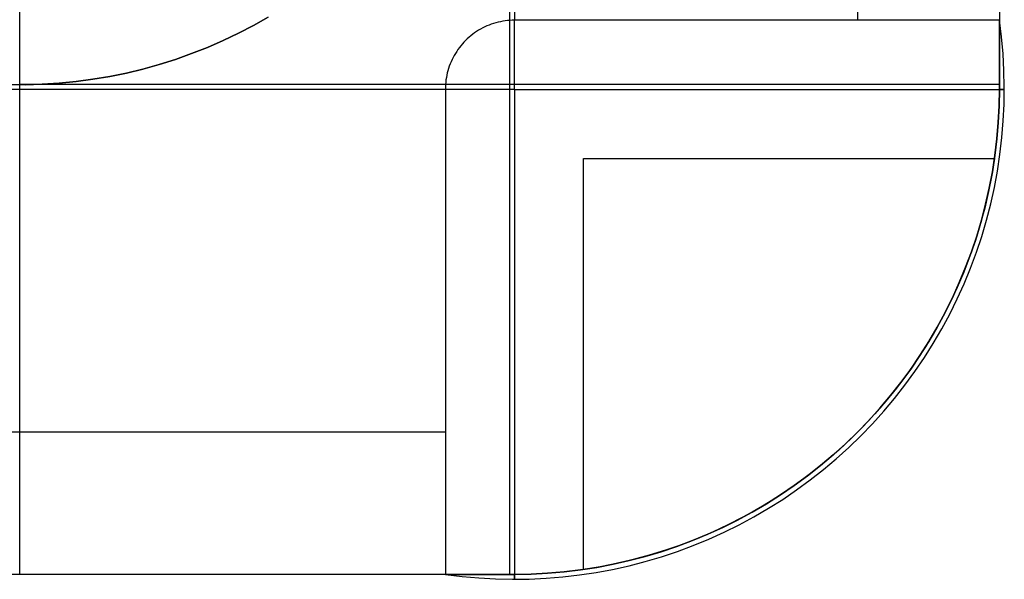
# Model space of a CAD drawing. Header units: millimetres. Extents: x 4627 to 5374, y -356 to 20.
# Tile 28 of 44: x 5282 to 5302, y -300 to -289. Entities that reach past the tile are written whole.
import ezdxf

# ---------------------------------------------------------------- set-up
doc = ezdxf.new("R2010")
doc.units = ezdxf.units.MM
doc.layers.add('Slope storage bench', color=7, linetype='Continuous', true_color=0x000000)
doc.layers.add('Slope storage bench$Glides', color=7, linetype='Continuous', true_color=0x000000)

msp = doc.modelspace()

# ---------------------------------------------------------------- linework, layer by layer
at = {"layer": 'Slope storage bench'}
for p, q in [((5302.146, 10.1, -150), (5302.146, -290.1, -150)), ((5292.246, 8.689, -300), (5292.246, -288.689, -300)), ((5299.246, 8.689, -297.1), (5299.246, -288.689, -297.1)), ((5302.146, 8.689, -290.1), (5302.146, -288.689, -290.1)), ((5282.146, -300), (5282.146, -280)), ((5282.146, -300, -15), (5282.146, -280, -15)), ((5282.146, -300, -7.5), (5282.146, -280, -7.5)), ((5292.146, -280), (5292.146, -300)), ((5302.146, -280), (5302.146, -290.1)), ((5291.64, -288.826, -300), (5291.597, -288.847, -300)), ((5291.684, -288.806, -300), (5291.64, -288.826, -300)), ((5291.728, -288.788, -300), (5291.684, -288.806, -300)), ((5291.773, -288.771, -300), (5291.728, -288.788, -300)), ((5291.819, -288.755, -300), (5291.773, -288.771, -300)), ((5291.865, -288.742, -300), (5291.819, -288.755, -300)), ((5291.912, -288.729, -300), (5291.865, -288.742, -300)), ((5291.959, -288.719, -300), (5291.912, -288.729, -300)), ((5292.006, -288.71, -300), (5291.959, -288.719, -300)), ((5292.053, -288.702, -300), (5292.006, -288.71, -300)), ((5292.101, -288.697, -300), (5292.053, -288.702, -300)), ((5292.149, -288.693, -300), (5292.101, -288.697, -300)), ((5292.197, -288.69, -300), (5292.149, -288.693, -300)), ((5292.246, -288.689, -300), (5292.197, -288.69, -300)), ((5292.584, -288.689, -299.994), (5292.246, -288.689, -300)), ((5292.246, -288.97, -300.036), (5292.246, -288.689, -300)), ((5292.921, -288.689, -299.977), (5292.584, -288.689, -299.994)), ((5293.258, -288.689, -299.948), (5292.921, -288.689, -299.977)), ((5293.594, -288.689, -299.908), (5293.258, -288.689, -299.948)), ((5293.928, -288.689, -299.856), (5293.594, -288.689, -299.908)), ((5294.26, -288.689, -299.793), (5293.928, -288.689, -299.856)), ((5294.59, -288.689, -299.719), (5294.26, -288.689, -299.793)), ((5294.917, -288.689, -299.633), (5294.59, -288.689, -299.719)), ((5295.24, -288.689, -299.536), (5294.917, -288.689, -299.633)), ((5295.561, -288.689, -299.428), (5295.24, -288.689, -299.536)), ((5295.877, -288.689, -299.31), (5295.561, -288.689, -299.428)), ((5296.19, -288.689, -299.18), (5295.877, -288.689, -299.31)), ((5296.497, -288.689, -299.04), (5296.19, -288.689, -299.18)), ((5296.8, -288.689, -298.89), (5296.497, -288.689, -299.04)), ((5297.098, -288.689, -298.729), (5296.8, -288.689, -298.89)), ((5297.389, -288.689, -298.559), (5297.098, -288.689, -298.729)), ((5297.675, -288.689, -298.378), (5297.389, -288.689, -298.559)), ((5297.955, -288.689, -298.188), (5297.675, -288.689, -298.378)), ((5298.227, -288.689, -297.988), (5297.955, -288.689, -298.188)), ((5298.493, -288.689, -297.78), (5298.227, -288.689, -297.988)), ((5298.752, -288.689, -297.562), (5298.493, -288.689, -297.78)), ((5299.003, -288.689, -297.335), (5298.752, -288.689, -297.562)), ((5299.246, -288.689, -297.1), (5299.003, -288.689, -297.335)), ((5299.481, -288.689, -296.857), (5299.246, -288.689, -297.1)), ((5299.707, -288.689, -296.606), (5299.481, -288.689, -296.857)), ((5299.925, -288.689, -296.348), (5299.707, -288.689, -296.606)), ((5300.134, -288.689, -296.082), (5299.925, -288.689, -296.348)), ((5300.334, -288.689, -295.809), (5300.134, -288.689, -296.082)), ((5300.524, -288.689, -295.53), (5300.334, -288.689, -295.809)), ((5300.704, -288.689, -295.244), (5300.524, -288.689, -295.53)), ((5300.875, -288.689, -294.952), (5300.704, -288.689, -295.244)), ((5301.036, -288.689, -294.655), (5300.875, -288.689, -294.952)), ((5301.186, -288.689, -294.352), (5301.036, -288.689, -294.655)), ((5301.326, -288.689, -294.044), (5301.186, -288.689, -294.352)), ((5301.455, -288.689, -293.732), (5301.326, -288.689, -294.044)), ((5301.574, -288.689, -293.415), (5301.455, -288.689, -293.732)), ((5301.682, -288.689, -293.095), (5301.574, -288.689, -293.415)), ((5301.778, -288.689, -292.771), (5301.682, -288.689, -293.095)), ((5301.864, -288.689, -292.444), (5301.778, -288.689, -292.771)), ((5301.938, -288.689, -292.114), (5301.864, -288.689, -292.444)), ((5302.002, -288.689, -291.782), (5301.938, -288.689, -292.114)), ((5302.053, -288.689, -291.448), (5302.002, -288.689, -291.782)), ((5302.094, -288.689, -291.112), (5302.053, -288.689, -291.448)), ((5302.122, -288.689, -290.776), (5302.094, -288.689, -291.112)), ((5302.14, -288.689, -290.438), (5302.122, -288.689, -290.776)), ((5302.146, -288.689, -290.1), (5302.14, -288.689, -290.438)), ((5302.146, -288.69, -290.052), (5302.146, -288.689, -290.1)), ((5302.188, -289.03, -290.1), (5302.146, -288.689, -290.1)), ((5302.146, -288.693, -290.004), (5302.146, -288.69, -290.052)), ((5302.146, -288.697, -289.956), (5302.146, -288.693, -290.004)), ((5302.146, -288.702, -289.908), (5302.146, -288.697, -289.956)), ((5302.146, -288.71, -289.86), (5302.146, -288.702, -289.908)), ((5302.146, -288.719, -289.813), (5302.146, -288.71, -289.86)), ((5302.146, -288.729, -289.766), (5302.146, -288.719, -289.813)), ((5302.146, -288.742, -289.719), (5302.146, -288.729, -289.766)), ((5302.146, -288.755, -289.673), (5302.146, -288.742, -289.719)), ((5302.146, -288.771, -289.628), (5302.146, -288.755, -289.673)), ((5302.146, -288.788, -289.582), (5302.146, -288.771, -289.628)), ((5302.146, -288.806, -289.538), (5302.146, -288.788, -289.582)), ((5302.146, -288.826, -289.494), (5302.146, -288.806, -289.538)), ((5302.146, -288.847, -289.451), (5302.146, -288.826, -289.494)), ((5291.355, -289.006, -300), (5291.318, -289.037, -300)), ((5291.393, -288.976, -300), (5291.355, -289.006, -300)), ((5291.432, -288.948, -300), (5291.393, -288.976, -300)), ((5291.472, -288.92, -300), (5291.432, -288.948, -300)), ((5291.513, -288.895, -300), (5291.472, -288.92, -300)), ((5291.554, -288.87, -300), (5291.513, -288.895, -300)), ((5291.597, -288.847, -300), (5291.554, -288.87, -300)), ((5292.246, -289.252, -300.064), (5292.246, -288.97, -300.036)), ((5302.146, -288.87, -289.409), (5302.146, -288.847, -289.451)), ((5302.146, -288.895, -289.367), (5302.146, -288.87, -289.409)), ((5302.146, -288.92, -289.326), (5302.146, -288.895, -289.367)), ((5302.146, -288.948, -289.286), (5302.146, -288.92, -289.326)), ((5302.146, -288.976, -289.248), (5302.146, -288.948, -289.286)), ((5302.146, -289.006, -289.21), (5302.146, -288.976, -289.248)), ((5302.146, -289.037, -289.173), (5302.146, -289.006, -289.21)), ((5302.219, -289.372, -290.1), (5302.188, -289.03, -290.1)), ((5291.151, -289.21, -300), (5291.122, -289.248, -300)), ((5291.182, -289.173, -300), (5291.151, -289.21, -300)), ((5291.215, -289.137, -300), (5291.182, -289.173, -300)), ((5291.248, -289.103, -300), (5291.215, -289.137, -300)), ((5291.283, -289.069, -300), (5291.248, -289.103, -300)), ((5291.318, -289.037, -300), (5291.283, -289.069, -300)), ((5302.146, -289.069, -289.137), (5302.146, -289.037, -289.173)), ((5302.146, -289.103, -289.103), (5302.146, -289.069, -289.137)), ((5302.146, -289.137, -289.069), (5302.146, -289.103, -289.103)), ((5302.146, -289.173, -289.037), (5302.146, -289.137, -289.069)), ((5302.146, -289.21, -289.006), (5302.146, -289.173, -289.037)), ((5302.146, -289.248, -288.976), (5302.146, -289.21, -289.006)), ((5291.016, -289.409, -300), (5290.993, -289.451, -300)), ((5291.04, -289.367, -300), (5291.016, -289.409, -300)), ((5291.066, -289.326, -300), (5291.04, -289.367, -300)), ((5291.093, -289.286, -300), (5291.066, -289.326, -300)), ((5291.122, -289.248, -300), (5291.093, -289.286, -300)), ((5292.246, -289.534, -300.084), (5292.246, -289.252, -300.064)), ((5302.146, -289.286, -288.948), (5302.146, -289.248, -288.976)), ((5302.146, -289.326, -288.92), (5302.146, -289.286, -288.948)), ((5302.146, -289.367, -288.895), (5302.146, -289.326, -288.92)), ((5302.146, -289.409, -288.87), (5302.146, -289.367, -288.895)), ((5302.146, -289.451, -288.847), (5302.146, -289.409, -288.87)), ((5302.238, -289.715, -290.1), (5302.219, -289.372, -290.1)), ((5290.916, -289.628, -300), (5290.901, -289.673, -300)), ((5290.933, -289.582, -300), (5290.916, -289.628, -300)), ((5290.952, -289.538, -300), (5290.933, -289.582, -300)), ((5290.972, -289.494, -300), (5290.952, -289.538, -300)), ((5290.993, -289.451, -300), (5290.972, -289.494, -300)), ((5292.246, -289.817, -300.096), (5292.246, -289.534, -300.084)), ((5302.146, -289.494, -288.826), (5302.146, -289.451, -288.847)), ((5302.146, -289.538, -288.806), (5302.146, -289.494, -288.826)), ((5302.146, -289.582, -288.788), (5302.146, -289.538, -288.806)), ((5302.146, -289.628, -288.771), (5302.146, -289.582, -288.788)), ((5302.146, -289.673, -288.755), (5302.146, -289.628, -288.771)), ((5290.864, -289.813, -300), (5290.855, -289.86, -300)), ((5290.875, -289.766, -300), (5290.864, -289.813, -300)), ((5290.887, -289.719, -300), (5290.875, -289.766, -300)), ((5290.901, -289.673, -300), (5290.887, -289.719, -300)), ((5292.246, -290.1, -300.1), (5292.246, -289.817, -300.096)), ((5302.146, -289.719, -288.742), (5302.146, -289.673, -288.755)), ((5302.146, -289.766, -288.729), (5302.146, -289.719, -288.742)), ((5302.146, -289.813, -288.719), (5302.146, -289.766, -288.729)), ((5302.146, -289.86, -288.71), (5302.146, -289.813, -288.719)), ((5302.245, -290.058, -290.1), (5302.238, -289.715, -290.1)), ((5302.146, -290), (5282.146, -290)), ((5290.838, -290.004, -300), (5290.836, -290.052, -300)), ((5290.842, -289.956, -300), (5290.838, -290.004, -300)), ((5290.848, -289.908, -300), (5290.842, -289.956, -300)), ((5290.855, -289.86, -300), (5290.848, -289.908, -300)), ((5302.146, -289.908, -288.702), (5302.146, -289.86, -288.71)), ((5302.146, -289.956, -288.697), (5302.146, -289.908, -288.702)), ((5302.146, -290.004, -288.693), (5302.146, -289.956, -288.697)), ((5302.146, -290.052, -288.69), (5302.146, -290.004, -288.693)), ((5290.835, -290.1, -300), (4714.113, -290.1, -300)), ((5290.836, -290.052, -300), (5290.835, -290.1, -300)), ((5291.116, -290.1, -300.036), (5290.835, -290.1, -300)), ((5290.835, -290.1, -300), (5290.835, -290.438, -299.994)), ((5291.397, -290.1, -300.064), (5291.116, -290.1, -300.036)), ((5291.68, -290.1, -300.084), (5291.397, -290.1, -300.064)), ((5291.963, -290.1, -300.096), (5291.68, -290.1, -300.084)), ((5292.246, -290.1, -300.1), (5291.963, -290.1, -300.096)), ((5292.246, -290.1, -300.1), (5292.246, -290.442, -300.094)), ((5292.246, -290.1, -300.1), (5292.588, -290.1, -300.094)), ((5292.588, -290.1, -300.094), (5292.93, -290.1, -300.077)), ((5292.93, -290.1, -300.077), (5293.271, -290.1, -300.047)), ((5293.271, -290.1, -300.047), (5293.611, -290.1, -300.006)), ((5293.611, -290.1, -300.006), (5293.95, -290.1, -299.954)), ((5293.95, -290.1, -299.954), (5294.286, -290.1, -299.89)), ((5294.286, -290.1, -299.89), (5294.62, -290.1, -299.814)), ((5294.62, -290.1, -299.814), (5294.951, -290.1, -299.727)), ((5294.951, -290.1, -299.727), (5295.279, -290.1, -299.629)), ((5295.279, -290.1, -299.629), (5295.604, -290.1, -299.519)), ((5295.604, -290.1, -299.519), (5295.924, -290.1, -299.399)), ((5295.924, -290.1, -299.399), (5296.24, -290.1, -299.267)), ((5296.24, -290.1, -299.267), (5296.552, -290.1, -299.125)), ((5296.552, -290.1, -299.125), (5296.859, -290.1, -298.972)), ((5296.859, -290.1, -298.972), (5297.16, -290.1, -298.809)), ((5297.16, -290.1, -298.809), (5297.455, -290.1, -298.636)), ((5297.455, -290.1, -298.636), (5297.744, -290.1, -298.453)), ((5297.744, -290.1, -298.453), (5298.027, -290.1, -298.259)), ((5298.027, -290.1, -298.259), (5298.303, -290.1, -298.057)), ((5298.303, -290.1, -298.057), (5298.572, -290.1, -297.845)), ((5298.572, -290.1, -297.845), (5298.833, -290.1, -297.623)), ((5298.833, -290.1, -297.623), (5299.087, -290.1, -297.393)), ((5299.087, -290.1, -297.393), (5299.333, -290.1, -297.155)), ((5299.333, -290.1, -297.155), (5299.57, -290.1, -296.908)), ((5299.57, -290.1, -296.908), (5299.799, -290.1, -296.653)), ((5299.799, -290.1, -296.653), (5300.019, -290.1, -296.391)), ((5300.019, -290.1, -296.391), (5300.23, -290.1, -296.121)), ((5300.23, -290.1, -296.121), (5300.431, -290.1, -295.844)), ((5300.431, -290.1, -295.844), (5300.623, -290.1, -295.56)), ((5300.623, -290.1, -295.56), (5300.805, -290.1, -295.27)), ((5300.805, -290.1, -295.27), (5300.977, -290.1, -294.974)), ((5300.977, -290.1, -294.974), (5301.139, -290.1, -294.673)), ((5301.139, -290.1, -294.673), (5301.29, -290.1, -294.365)), ((5301.29, -290.1, -294.365), (5301.431, -290.1, -294.053)), ((5301.431, -290.1, -294.053), (5301.561, -290.1, -293.736)), ((5301.561, -290.1, -293.736), (5301.68, -290.1, -293.415)), ((5301.68, -290.1, -293.415), (5301.788, -290.1, -293.09)), ((5301.788, -290.1, -293.09), (5301.885, -290.1, -292.762)), ((5301.885, -290.1, -292.762), (5301.97, -290.1, -292.43)), ((5301.97, -290.1, -292.43), (5302.044, -290.1, -292.096)), ((5302.044, -290.1, -292.096), (5302.107, -290.1, -291.759)), ((5302.107, -290.1, -291.759), (5302.158, -290.1, -291.42)), ((5302.14, -290.438, -288.689), (5302.146, -290.1, -288.689)), ((5302.146, -290.1), (5302.14, -290.438)), ((5302.146, -290.1, -144.06), (5302.14, -290.438, -144.06)), ((5302.146, -290.1, -288.689), (5302.146, -290.052, -288.69)), ((5302.146, -290.1, -288.689), (5302.146, -290.1)), ((5302.188, -290.1, -289.029), (5302.146, -290.1, -288.689)), ((5302.158, -290.1, -291.42), (5302.197, -290.1, -291.08)), ((5302.219, -290.1, -289.37), (5302.188, -290.1, -289.029)), ((5302.197, -290.1, -291.08), (5302.225, -290.1, -290.739)), ((5302.238, -290.1, -289.712), (5302.219, -290.1, -289.37)), ((5302.225, -290.1, -290.739), (5302.241, -290.1, -290.397)), ((5302.245, -290.1, -290.054), (5302.238, -290.1, -289.712)), ((5302.241, -290.401, -290.1), (5302.245, -290.058, -290.1)), ((5302.241, -290.1, -290.397), (5302.245, -290.1, -290.054)), ((5290.835, -290.438, -299.994), (5290.835, -290.776, -299.977)), ((5292.246, -290.442, -300.094), (5292.246, -290.784, -300.077)), ((5302.122, -290.776, -288.689), (5302.14, -290.438, -288.689)), ((5302.14, -290.438), (5302.122, -290.776)), ((5302.14, -290.438, -144.06), (5302.122, -290.776, -144.06)), ((5302.225, -290.744, -290.1), (5302.241, -290.401, -290.1)), ((5290.835, -290.776, -299.977), (5290.835, -291.112, -299.948)), ((5292.246, -290.784, -300.077), (5292.246, -291.126, -300.047)), ((5302.094, -291.112, -288.689), (5302.122, -290.776, -288.689)), ((5302.122, -290.776), (5302.094, -291.112)), ((5302.122, -290.776, -144.06), (5302.094, -291.112, -144.06)), ((5302.197, -291.086, -290.1), (5302.225, -290.744, -290.1)), ((5290.835, -291.112, -299.948), (5290.835, -291.448, -299.908)), ((5292.246, -291.126, -300.047), (5292.246, -291.466, -300.006)), ((5302.053, -291.448, -288.689), (5302.094, -291.112, -288.689)), ((5302.094, -291.112), (5302.053, -291.448)), ((5302.094, -291.112, -144.06), (5302.053, -291.448, -144.06)), ((5302.157, -291.427, -290.1), (5302.197, -291.086, -290.1)), ((5290.835, -291.448, -299.908), (5290.835, -291.782, -299.856)), ((5302.002, -291.782, -288.689), (5302.053, -291.448, -288.689)), ((5302.053, -291.448), (5302.002, -291.782)), ((5302.053, -291.448, -144.06), (5302.002, -291.782, -144.06)), ((5302.106, -291.767, -290.1), (5302.157, -291.427, -290.1)), ((5292.246, -291.466, -300.006), (5292.246, -291.804, -299.954)), ((5293.656, -291.85, -299.844), (5293.656, -291.51, -299.899)), ((5293.656, -291.51, -299.899), (5293.995, -291.51, -299.844)), ((5293.995, -291.51, -299.844), (5294.332, -291.51, -299.778)), ((5294.332, -291.51, -299.778), (5294.667, -291.51, -299.699)), ((5294.667, -291.51, -299.699), (5294.999, -291.51, -299.609)), ((5294.999, -291.51, -299.609), (5295.327, -291.51, -299.508)), ((5295.327, -291.51, -299.508), (5295.652, -291.51, -299.395)), ((5295.652, -291.51, -299.395), (5295.973, -291.51, -299.272)), ((5295.973, -291.51, -299.272), (5296.289, -291.51, -299.137)), ((5296.289, -291.51, -299.137), (5296.6, -291.51, -298.991)), ((5296.6, -291.51, -298.991), (5296.906, -291.511, -298.834)), ((5296.906, -291.511, -298.834), (5297.207, -291.511, -298.667)), ((5297.207, -291.511, -298.667), (5297.501, -291.511, -298.49)), ((5297.501, -291.511, -298.49), (5297.789, -291.511, -298.302)), ((5297.789, -291.511, -298.302), (5298.071, -291.511, -298.105)), ((5298.071, -291.511, -298.105), (5298.345, -291.511, -297.898)), ((5298.345, -291.511, -297.898), (5298.612, -291.511, -297.681)), ((5298.612, -291.511, -297.681), (5298.872, -291.511, -297.456)), ((5298.872, -291.511, -297.456), (5299.123, -291.511, -297.221)), ((5299.123, -291.511, -297.221), (5299.366, -291.511, -296.978)), ((5299.366, -291.511, -296.978), (5299.601, -291.511, -296.727)), ((5299.601, -291.511, -296.727), (5299.826, -291.511, -296.467)), ((5299.826, -291.511, -296.467), (5300.043, -291.511, -296.2)), ((5300.043, -291.511, -296.2), (5300.25, -291.511, -295.926)), ((5300.25, -291.511, -295.926), (5300.447, -291.511, -295.644)), ((5300.447, -291.511, -295.644), (5300.635, -291.511, -295.356)), ((5300.635, -291.511, -295.356), (5300.812, -291.511, -295.062)), ((5300.812, -291.511, -295.062), (5300.98, -291.511, -294.761)), ((5300.98, -291.511, -294.761), (5301.136, -291.511, -294.455)), ((5301.136, -291.511, -294.455), (5301.282, -291.511, -294.144)), ((5301.282, -291.511, -294.144), (5301.417, -291.511, -293.828)), ((5301.417, -291.511, -293.828), (5301.541, -291.511, -293.507)), ((5301.541, -291.511, -293.507), (5301.653, -291.511, -293.182)), ((5301.653, -291.511, -293.182), (5301.755, -291.511, -292.854)), ((5301.755, -291.511, -292.854), (5301.845, -291.511, -292.522)), ((5301.845, -291.511, -292.522), (5301.923, -291.511, -292.187)), ((5301.923, -291.511, -292.187), (5301.99, -291.511, -291.85)), ((5302.045, -291.511, -291.511), (5301.99, -291.85, -291.511)), ((5301.99, -291.511, -291.85), (5302.045, -291.511, -291.511)), ((5290.835, -291.782, -299.856), (5290.835, -292.114, -299.793)), ((5292.246, -291.804, -299.954), (5292.246, -292.14, -299.89)), ((5293.656, -292.187, -299.778), (5293.656, -291.85, -299.844)), ((5301.99, -291.85, -291.511), (5301.923, -292.187, -291.511)), ((5301.938, -292.114, -288.689), (5302.002, -291.782, -288.689)), ((5302.002, -291.782), (5301.938, -292.114)), ((5302.002, -291.782, -144.06), (5301.938, -292.114, -144.06)), ((5302.043, -292.104, -290.1), (5302.106, -291.767, -290.1)), ((5290.835, -292.114, -299.793), (5290.835, -292.444, -299.719)), ((5292.246, -292.14, -299.89), (5292.246, -292.474, -299.814)), ((5293.656, -292.522, -299.699), (5293.656, -292.187, -299.778)), ((5301.923, -292.187, -291.511), (5301.845, -292.522, -291.511)), ((5301.864, -292.444, -288.689), (5301.938, -292.114, -288.689)), ((5301.938, -292.114), (5301.864, -292.444)), ((5301.938, -292.114, -144.06), (5301.864, -292.444, -144.06)), ((5301.968, -292.439, -290.1), (5302.043, -292.104, -290.1)), ((5290.835, -292.444, -299.719), (5290.835, -292.771, -299.633)), ((5301.778, -292.771, -288.689), (5301.864, -292.444, -288.689)), ((5301.864, -292.444), (5301.778, -292.771)), ((5301.864, -292.444, -144.06), (5301.778, -292.771, -144.06)), ((5301.882, -292.771, -290.1), (5301.968, -292.439, -290.1)), ((5292.246, -292.474, -299.814), (5292.246, -292.806, -299.727)), ((5293.656, -292.853, -299.609), (5293.656, -292.522, -299.699)), ((5301.845, -292.522, -291.511), (5301.755, -292.854, -291.511)), ((5290.835, -292.771, -299.633), (5290.835, -293.095, -299.536)), ((5292.246, -292.806, -299.727), (5292.246, -293.134, -299.629)), ((5293.656, -293.182, -299.508), (5293.656, -292.853, -299.609)), ((5301.755, -292.854, -291.511), (5301.654, -293.182, -291.511)), ((5301.682, -293.095, -288.689), (5301.778, -292.771, -288.689)), ((5301.778, -292.771), (5301.682, -293.095)), ((5301.778, -292.771, -144.06), (5301.682, -293.095, -144.06)), ((5301.785, -293.101, -290.1), (5301.882, -292.771, -290.1)), ((5290.835, -293.095, -299.536), (5290.835, -293.415, -299.428)), ((5292.246, -293.134, -299.629), (5292.246, -293.458, -299.519)), ((5293.656, -293.507, -299.395), (5293.656, -293.182, -299.508)), ((5301.654, -293.182, -291.511), (5301.541, -293.507, -291.511)), ((5301.574, -293.415, -288.689), (5301.682, -293.095, -288.689)), ((5301.682, -293.095), (5301.574, -293.415)), ((5301.682, -293.095, -144.06), (5301.574, -293.415, -144.06)), ((5301.676, -293.426, -290.1), (5301.785, -293.101, -290.1)), ((5290.835, -293.415, -299.428), (5290.835, -293.732, -299.31)), ((5292.246, -293.458, -299.519), (5292.246, -293.779, -299.399)), ((5301.455, -293.732, -288.689), (5301.574, -293.415, -288.689)), ((5301.574, -293.415), (5301.455, -293.732)), ((5301.574, -293.415, -144.06), (5301.455, -293.732, -144.06)), ((5301.556, -293.748, -290.1), (5301.676, -293.426, -290.1)), ((5293.656, -293.827, -299.272), (5293.656, -293.507, -299.395)), ((5301.541, -293.507, -291.511), (5301.417, -293.828, -291.511)), ((5290.835, -293.732, -299.31), (5290.835, -294.044, -299.18)), ((5292.246, -293.779, -299.399), (5292.246, -294.095, -299.267)), ((5293.656, -294.144, -299.137), (5293.656, -293.827, -299.272)), ((5301.417, -293.828, -291.511), (5301.282, -294.144, -291.511)), ((5301.326, -294.044, -288.689), (5301.455, -293.732, -288.689)), ((5301.455, -293.732), (5301.326, -294.044)), ((5301.455, -293.732, -144.06), (5301.326, -294.044, -144.06)), ((5301.426, -294.066, -290.1), (5301.556, -293.748, -290.1)), ((5290.835, -294.044, -299.18), (5290.835, -294.352, -299.04)), ((5301.186, -294.352, -288.689), (5301.326, -294.044, -288.689)), ((5301.326, -294.044), (5301.186, -294.352)), ((5301.326, -294.044, -144.06), (5301.186, -294.352, -144.06)), ((5292.246, -294.095, -299.267), (5292.246, -294.406, -299.125)), ((5293.656, -294.455, -298.991), (5293.656, -294.144, -299.137)), ((5301.282, -294.144, -291.511), (5301.136, -294.455, -291.511)), ((5301.284, -294.378, -290.1), (5301.426, -294.066, -290.1)), ((5290.835, -294.352, -299.04), (5290.835, -294.655, -298.89)), ((5292.246, -294.406, -299.125), (5292.246, -294.713, -298.972)), ((5293.656, -294.761, -298.834), (5293.656, -294.455, -298.991)), ((5301.136, -294.455, -291.511), (5300.98, -294.761, -291.511)), ((5301.036, -294.655, -288.689), (5301.186, -294.352, -288.689)), ((5301.186, -294.352), (5301.036, -294.655)), ((5301.186, -294.352, -144.06), (5301.036, -294.655, -144.06)), ((5301.132, -294.686, -290.1), (5301.284, -294.378, -290.1)), ((5290.835, -294.655, -298.89), (5290.835, -294.952, -298.729)), ((5300.875, -294.952, -288.689), (5301.036, -294.655, -288.689)), ((5301.036, -294.655), (5300.875, -294.952)), ((5301.036, -294.655, -144.06), (5300.875, -294.952, -144.06)), ((5292.246, -294.713, -298.972), (5292.246, -295.014, -298.809)), ((5293.656, -295.061, -298.667), (5293.656, -294.761, -298.834)), ((5300.98, -294.761, -291.511), (5300.812, -295.062, -291.511)), ((5300.969, -294.988, -290.1), (5301.132, -294.686, -290.1)), ((5290.835, -294.952, -298.729), (5290.835, -295.244, -298.559)), ((5292.246, -295.014, -298.809), (5292.246, -295.309, -298.636)), ((5293.656, -295.356, -298.49), (5293.656, -295.061, -298.667)), ((5300.812, -295.062, -291.511), (5300.635, -295.356, -291.511)), ((5300.704, -295.244, -288.689), (5300.875, -294.952, -288.689)), ((5300.875, -294.952), (5300.704, -295.244)), ((5300.875, -294.952, -144.06), (5300.704, -295.244, -144.06)), ((5300.796, -295.285, -290.1), (5300.969, -294.988, -290.1)), ((5290.835, -295.244, -298.559), (5290.835, -295.53, -298.378)), ((5300.524, -295.53, -288.689), (5300.704, -295.244, -288.689)), ((5300.704, -295.244), (5300.524, -295.53)), ((5300.704, -295.244, -144.06), (5300.524, -295.53, -144.06)), ((5292.246, -295.309, -298.636), (5292.246, -295.599, -298.453)), ((5293.656, -295.644, -298.302), (5293.656, -295.356, -298.49)), ((5300.635, -295.356, -291.511), (5300.448, -295.644, -291.511)), ((5300.613, -295.575, -290.1), (5300.796, -295.285, -290.1)), ((5290.835, -295.53, -298.378), (5290.835, -295.809, -298.188)), ((5292.246, -295.599, -298.453), (5292.246, -295.881, -298.259)), ((5293.656, -295.925, -298.105), (5293.656, -295.644, -298.302)), ((5300.448, -295.644, -291.511), (5300.25, -295.926, -291.511)), ((5300.334, -295.809, -288.689), (5300.524, -295.53, -288.689)), ((5300.524, -295.53), (5300.334, -295.809)), ((5300.524, -295.53, -144.06), (5300.334, -295.809, -144.06)), ((5300.421, -295.859, -290.1), (5300.613, -295.575, -290.1)), ((5290.835, -295.809, -298.188), (5290.835, -296.082, -297.988)), ((5300.134, -296.082, -288.689), (5300.334, -295.809, -288.689)), ((5300.334, -295.809), (5300.134, -296.082)), ((5300.334, -295.809, -144.06), (5300.134, -296.082, -144.06)), ((5300.218, -296.137, -290.1), (5300.421, -295.859, -290.1)), ((5292.246, -295.881, -298.259), (5292.246, -296.157, -298.057)), ((5293.656, -296.2, -297.898), (5293.656, -295.925, -298.105)), ((5300.25, -295.926, -291.511), (5300.043, -296.2, -291.511)), ((5290.835, -296.082, -297.988), (5290.835, -296.348, -297.78)), ((5292.246, -296.157, -298.057), (5292.246, -296.426, -297.845)), ((5293.656, -296.467, -297.681), (5293.656, -296.2, -297.898)), ((5300.043, -296.2, -291.511), (5299.827, -296.467, -291.511)), ((5299.925, -296.348, -288.689), (5300.134, -296.082, -288.689)), ((5300.134, -296.082), (5299.925, -296.348)), ((5300.134, -296.082, -144.06), (5299.925, -296.348, -144.06)), ((5300.006, -296.407, -290.1), (5300.218, -296.137, -290.1)), ((5290.835, -296.348, -297.78), (5290.835, -296.606, -297.562)), ((5292.246, -296.426, -297.845), (5292.246, -296.688, -297.623)), ((5293.656, -296.726, -297.456), (5293.656, -296.467, -297.681)), ((5299.827, -296.467, -291.511), (5299.601, -296.726, -291.511)), ((5299.707, -296.606, -288.689), (5299.925, -296.348, -288.689)), ((5299.925, -296.348), (5299.707, -296.606)), ((5299.925, -296.348, -144.06), (5299.707, -296.606, -144.06)), ((5299.785, -296.669, -290.1), (5300.006, -296.407, -290.1)), ((5290.835, -296.606, -297.562), (5290.835, -296.857, -297.335)), ((5299.481, -296.857, -288.689), (5299.707, -296.606, -288.689)), ((5299.707, -296.606), (5299.481, -296.857)), ((5299.707, -296.606, -144.06), (5299.481, -296.857, -144.06)), ((5299.555, -296.924, -290.1), (5299.785, -296.669, -290.1)), ((5290.835, -296.857, -297.335), (5290.835, -297.1, -297.1)), ((5292.246, -296.688, -297.623), (5292.246, -296.941, -297.393)), ((5293.656, -296.978, -297.221), (5293.656, -296.726, -297.456)), ((5299.246, -297.1, -288.689), (5299.481, -296.857, -288.689)), ((5299.481, -296.857), (5299.246, -297.1)), ((5299.481, -296.857, -144.06), (5299.246, -297.1, -144.06)), ((5299.601, -296.726, -291.511), (5299.366, -296.978, -291.511)), ((5292.246, -296.941, -297.393), (5292.246, -297.187, -297.155)), ((5293.656, -297.221, -296.978), (5293.656, -296.978, -297.221)), ((5299.366, -296.978, -291.511), (5299.123, -297.221, -291.511)), ((5299.317, -297.171, -290.1), (5299.555, -296.924, -290.1)), ((5290.835, -297.1, -297.1), (4714.113, -297.1, -297.1)), ((5290.835, -297.1, -297.1), (5290.835, -297.335, -296.857)), ((5292.246, -297.187, -297.155), (5292.246, -297.425, -296.908)), ((5293.656, -297.455, -296.727), (5293.656, -297.221, -296.978)), ((5299.123, -297.221, -291.511), (5298.872, -297.455, -291.511)), ((5299.003, -297.335, -288.689), (5299.246, -297.1, -288.689)), ((5299.246, -297.1), (5299.003, -297.335)), ((5299.246, -297.1, -144.06), (5299.003, -297.335, -144.06)), ((5299.07, -297.41, -290.1), (5299.317, -297.171, -290.1)), ((5299.246, -297.1, -288.689), (5299.246, -297.1)), ((5290.835, -297.335, -296.857), (5290.835, -297.562, -296.606)), ((5292.246, -297.425, -296.908), (5292.246, -297.653, -296.653)), ((5293.656, -297.681, -296.467), (5293.656, -297.455, -296.727)), ((5298.872, -297.455, -291.511), (5298.613, -297.681, -291.511)), ((5298.752, -297.562, -288.689), (5299.003, -297.335, -288.689)), ((5299.003, -297.335), (5298.752, -297.562)), ((5299.003, -297.335, -144.06), (5298.752, -297.562, -144.06)), ((5298.815, -297.64, -290.1), (5299.07, -297.41, -290.1)), ((5290.835, -297.562, -296.606), (5290.835, -297.78, -296.348)), ((5292.246, -297.653, -296.653), (5292.246, -297.873, -296.391)), ((5298.493, -297.78, -288.689), (5298.752, -297.562, -288.689)), ((5298.752, -297.562), (5298.493, -297.78)), ((5298.752, -297.562, -144.06), (5298.493, -297.78, -144.06)), ((5298.552, -297.861, -290.1), (5298.815, -297.64, -290.1)), ((5290.835, -297.78, -296.348), (5290.835, -297.988, -296.082)), ((5292.246, -297.873, -296.391), (5292.246, -298.084, -296.121)), ((5293.656, -297.897, -296.2), (5293.656, -297.681, -296.467)), ((5298.227, -297.988, -288.689), (5298.493, -297.78, -288.689)), ((5298.493, -297.78), (5298.227, -297.988)), ((5298.493, -297.78, -144.06), (5298.227, -297.988, -144.06)), ((5298.282, -298.072, -290.1), (5298.552, -297.861, -290.1)), ((5298.613, -297.681, -291.511), (5298.346, -297.897, -291.511)), ((5290.835, -297.988, -296.082), (5290.835, -298.188, -295.809)), ((5293.656, -298.104, -295.926), (5293.656, -297.897, -296.2)), ((5297.955, -298.188, -288.689), (5298.227, -297.988, -288.689)), ((5298.227, -297.988), (5297.955, -298.188)), ((5298.227, -297.988, -144.06), (5297.955, -298.188, -144.06)), ((5298.005, -298.275, -290.1), (5298.282, -298.072, -290.1)), ((5298.346, -297.897, -291.511), (5298.071, -298.105, -291.511)), ((5290.835, -298.188, -295.809), (5290.835, -298.378, -295.53)), ((5292.246, -298.084, -296.121), (5292.246, -298.286, -295.844)), ((5293.656, -298.302, -295.644), (5293.656, -298.104, -295.926)), ((5297.675, -298.378, -288.689), (5297.955, -298.188, -288.689)), ((5297.955, -298.188), (5297.675, -298.378)), ((5297.955, -298.188, -144.06), (5297.675, -298.378, -144.06)), ((5297.721, -298.468, -290.1), (5298.005, -298.275, -290.1)), ((5298.071, -298.105, -291.511), (5297.79, -298.302, -291.511)), ((5290.835, -298.378, -295.53), (5290.835, -298.559, -295.244)), ((5292.246, -298.286, -295.844), (5292.246, -298.478, -295.56)), ((5292.246, -298.478, -295.56), (5292.246, -298.66, -295.27)), ((5293.656, -298.489, -295.356), (5293.656, -298.302, -295.644)), ((5297.389, -298.559, -288.689), (5297.675, -298.378, -288.689)), ((5297.675, -298.378), (5297.389, -298.559)), ((5297.675, -298.378, -144.06), (5297.389, -298.559, -144.06)), ((5297.43, -298.651, -290.1), (5297.721, -298.468, -290.1)), ((5297.79, -298.302, -291.511), (5297.502, -298.489, -291.511)), ((5290.835, -298.559, -295.244), (5290.835, -298.729, -294.952)), ((5292.246, -298.66, -295.27), (5292.246, -298.832, -294.974)), ((5293.656, -298.667, -295.062), (5293.656, -298.489, -295.356)), ((5293.656, -298.834, -294.761), (5293.656, -298.667, -295.062)), ((5297.207, -298.667, -291.511), (5296.907, -298.834, -291.511)), ((5297.098, -298.729, -288.689), (5297.389, -298.559, -288.689)), ((5297.389, -298.559), (5297.098, -298.729)), ((5297.389, -298.559, -144.06), (5297.098, -298.729, -144.06)), ((5297.134, -298.824, -290.1), (5297.43, -298.651, -290.1)), ((5297.502, -298.489, -291.511), (5297.207, -298.667, -291.511)), ((5290.835, -298.729, -294.952), (5290.835, -298.89, -294.655)), ((5292.246, -298.832, -294.974), (5292.246, -298.993, -294.673)), ((5293.656, -298.991, -294.455), (5293.656, -298.834, -294.761)), ((5296.907, -298.834, -291.511), (5296.601, -298.991, -291.511)), ((5296.8, -298.89, -288.689), (5297.098, -298.729, -288.689)), ((5297.098, -298.729), (5296.8, -298.89)), ((5297.098, -298.729, -144.06), (5296.8, -298.89, -144.06)), ((5296.832, -298.986, -290.1), (5297.134, -298.824, -290.1)), ((5290.835, -298.89, -294.655), (5290.835, -299.04, -294.352)), ((5290.835, -299.04, -294.352), (5290.835, -299.18, -294.044)), ((5292.246, -298.993, -294.673), (5292.246, -299.145, -294.365)), ((5293.656, -299.136, -294.144), (5293.656, -298.991, -294.455)), ((5296.19, -299.18, -288.689), (5296.497, -299.04, -288.689)), ((5296.497, -299.04), (5296.19, -299.18)), ((5296.497, -299.04, -144.06), (5296.19, -299.18, -144.06)), ((5296.601, -298.991, -291.511), (5296.289, -299.136, -291.511)), ((5296.497, -299.04, -288.689), (5296.8, -298.89, -288.689)), ((5296.8, -298.89), (5296.497, -299.04)), ((5296.8, -298.89, -144.06), (5296.497, -299.04, -144.06)), ((5296.524, -299.139, -290.1), (5296.832, -298.986, -290.1)), ((5290.835, -299.18, -294.044), (5290.835, -299.31, -293.732)), ((5292.246, -299.145, -294.365), (5292.246, -299.285, -294.053)), ((5292.246, -299.285, -294.053), (5292.246, -299.415, -293.736)), ((5293.656, -299.271, -293.828), (5293.656, -299.136, -294.144)), ((5293.656, -299.395, -293.507), (5293.656, -299.271, -293.828)), ((5295.973, -299.271, -291.511), (5295.653, -299.395, -291.511)), ((5295.877, -299.31, -288.689), (5296.19, -299.18, -288.689)), ((5296.19, -299.18), (5295.877, -299.31)), ((5296.19, -299.18, -144.06), (5295.877, -299.31, -144.06)), ((5295.894, -299.411, -290.1), (5296.211, -299.28, -290.1)), ((5296.289, -299.136, -291.511), (5295.973, -299.271, -291.511)), ((5296.211, -299.28, -290.1), (5296.524, -299.139, -290.1)), ((5290.835, -299.31, -293.732), (5290.835, -299.428, -293.415)), ((5290.835, -299.428, -293.415), (5290.835, -299.536, -293.095)), ((5292.246, -299.415, -293.736), (5292.246, -299.534, -293.415)), ((5293.656, -299.508, -293.182), (5293.656, -299.395, -293.507)), ((5295.24, -299.536, -288.689), (5295.561, -299.428, -288.689)), ((5295.561, -299.428), (5295.24, -299.536)), ((5295.561, -299.428, -144.06), (5295.24, -299.536, -144.06)), ((5295.653, -299.395, -291.511), (5295.328, -299.508, -291.511)), ((5295.561, -299.428, -288.689), (5295.877, -299.31, -288.689)), ((5295.877, -299.31), (5295.561, -299.428)), ((5295.877, -299.31, -144.06), (5295.561, -299.428, -144.06)), ((5295.572, -299.531, -290.1), (5295.894, -299.411, -290.1)), ((5290.835, -299.536, -293.095), (5290.835, -299.633, -292.771)), ((5290.835, -299.633, -292.771), (5290.835, -299.719, -292.444)), ((5292.246, -299.534, -293.415), (5292.246, -299.642, -293.09)), ((5292.246, -299.642, -293.09), (5292.246, -299.739, -292.762)), ((5293.656, -299.609, -292.854), (5293.656, -299.508, -293.182)), ((5293.656, -299.699, -292.522), (5293.656, -299.609, -292.854)), ((5294.59, -299.719, -288.689), (5294.917, -299.633, -288.689)), ((5294.917, -299.633), (5294.59, -299.719)), ((5294.917, -299.633, -144.06), (5294.59, -299.719, -144.06)), ((5294.999, -299.609, -291.511), (5294.668, -299.699, -291.511)), ((5294.917, -299.633, -288.689), (5295.24, -299.536, -288.689)), ((5295.24, -299.536), (5294.917, -299.633)), ((5295.24, -299.536, -144.06), (5294.917, -299.633, -144.06)), ((5294.917, -299.737, -290.1), (5295.246, -299.639, -290.1)), ((5295.328, -299.508, -291.511), (5294.999, -299.609, -291.511)), ((5295.246, -299.639, -290.1), (5295.572, -299.531, -290.1)), ((5290.835, -299.719, -292.444), (5290.835, -299.793, -292.114)), ((5290.835, -299.793, -292.114), (5290.835, -299.856, -291.782)), ((5290.835, -299.856, -291.782), (5290.835, -299.908, -291.448)), ((5292.246, -299.739, -292.762), (5292.246, -299.825, -292.43)), ((5292.246, -299.825, -292.43), (5292.246, -299.899, -292.096)), ((5293.594, -299.908, -288.689), (5293.928, -299.856, -288.689)), ((5293.928, -299.856), (5293.594, -299.908)), ((5293.928, -299.856, -144.06), (5293.594, -299.908, -144.06)), ((5293.656, -299.777, -292.187), (5293.656, -299.699, -292.522)), ((5293.656, -299.844, -291.85), (5293.656, -299.777, -292.187)), ((5293.996, -299.844, -291.511), (5293.656, -299.899, -291.511)), ((5293.656, -299.899, -291.511), (5293.656, -299.844, -291.85)), ((5293.928, -299.856, -288.689), (5294.26, -299.793, -288.689)), ((5294.26, -299.793), (5293.928, -299.856)), ((5294.26, -299.793, -144.06), (5293.928, -299.856, -144.06)), ((5294.333, -299.777, -291.511), (5293.996, -299.844, -291.511)), ((5294.25, -299.897, -290.1), (5294.585, -299.823, -290.1)), ((5294.26, -299.793, -288.689), (5294.59, -299.719, -288.689)), ((5294.59, -299.719), (5294.26, -299.793)), ((5294.59, -299.719, -144.06), (5294.26, -299.793, -144.06)), ((5294.668, -299.699, -291.511), (5294.333, -299.777, -291.511)), ((5294.585, -299.823, -290.1), (5294.917, -299.737, -290.1)), ((5292.246, -300, -150), (4712.703, -300, -150)), ((5290.835, -300, -290.1), (4714.113, -300, -290.1)), ((5292.246, -300), (5282.146, -300)), ((5282.146, -300), (5282.146, -300, -15)), ((5290.835, -299.908, -291.448), (5290.835, -299.948, -291.112)), ((5290.835, -299.948, -291.112), (5290.835, -299.977, -290.776)), ((5290.835, -299.977, -290.776), (5290.835, -299.994, -290.438)), ((5290.835, -299.994, -290.438), (5290.835, -300, -290.1)), ((5290.835, -300, -290.1), (5290.836, -300, -290.052)), ((5290.835, -300, -290.1), (5291.176, -300.043, -290.1)), ((5290.836, -300, -290.052), (5290.838, -300, -290.004)), ((5290.838, -300, -290.004), (5290.842, -300, -289.956)), ((5290.842, -300, -289.956), (5290.848, -300, -289.908)), ((5290.848, -300, -289.908), (5290.855, -300, -289.86)), ((5290.855, -300, -289.86), (5290.864, -300, -289.813)), ((5290.864, -300, -289.813), (5290.875, -300, -289.766)), ((5290.875, -300, -289.766), (5290.887, -300, -289.719)), ((5290.887, -300, -289.719), (5290.901, -300, -289.673)), ((5290.901, -300, -289.673), (5290.916, -300, -289.628)), ((5290.916, -300, -289.628), (5290.933, -300, -289.582)), ((5290.933, -300, -289.582), (5290.952, -300, -289.538)), ((5290.952, -300, -289.538), (5290.972, -300, -289.494)), ((5290.972, -300, -289.494), (5290.993, -300, -289.451)), ((5290.993, -300, -289.451), (5291.016, -300, -289.409)), ((5291.016, -300, -289.409), (5291.04, -300, -289.367)), ((5291.04, -300, -289.367), (5291.066, -300, -289.326)), ((5291.066, -300, -289.326), (5291.093, -300, -289.286)), ((5291.093, -300, -289.286), (5291.122, -300, -289.248)), ((5291.122, -300, -289.248), (5291.151, -300, -289.21)), ((5291.151, -300, -289.21), (5291.182, -300, -289.173)), ((5291.176, -300.043, -290.1), (5291.517, -300.073, -290.1)), ((5291.182, -300, -289.173), (5291.215, -300, -289.137)), ((5291.215, -300, -289.137), (5291.248, -300, -289.103)), ((5291.248, -300, -289.103), (5291.283, -300, -289.069)), ((5291.283, -300, -289.069), (5291.318, -300, -289.037)), ((5291.318, -300, -289.037), (5291.355, -300, -289.006)), ((5291.355, -300, -289.006), (5291.393, -300, -288.976)), ((5291.393, -300, -288.976), (5291.432, -300, -288.948)), ((5291.432, -300, -288.948), (5291.472, -300, -288.92)), ((5291.472, -300, -288.92), (5291.513, -300, -288.895)), ((5291.513, -300, -288.895), (5291.554, -300, -288.87)), ((5291.517, -300.073, -290.1), (5291.86, -300.093, -290.1)), ((5291.554, -300, -288.87), (5291.597, -300, -288.847)), ((5291.597, -300, -288.847), (5291.64, -300, -288.826)), ((5291.64, -300, -288.826), (5291.684, -300, -288.806)), ((5291.684, -300, -288.806), (5291.728, -300, -288.788)), ((5291.728, -300, -288.788), (5291.773, -300, -288.771)), ((5291.773, -300, -288.771), (5291.819, -300, -288.755)), ((5291.819, -300, -288.755), (5291.865, -300, -288.742)), ((5291.865, -300, -288.742), (5291.912, -300, -288.729)), ((5291.912, -300, -288.729), (5291.959, -300, -288.719)), ((5291.959, -300, -288.719), (5292.006, -300, -288.71)), ((5292.006, -300, -288.71), (5292.053, -300, -288.702)), ((5292.053, -300, -288.702), (5292.101, -300, -288.697)), ((5292.101, -300, -288.697), (5292.149, -300, -288.693)), ((5292.149, -300, -288.693), (5292.197, -300, -288.69)), ((5292.197, -300, -288.69), (5292.246, -300, -288.689)), ((5292.246, -299.899, -292.096), (5292.246, -299.961, -291.759)), ((5292.246, -299.961, -291.759), (5292.246, -300.012, -291.42)), ((5292.246, -300, -288.689), (5292.584, -299.994, -288.689)), ((5292.584, -299.994), (5292.246, -300)), ((5292.584, -299.994, -144.06), (5292.246, -300, -144.06)), ((5292.246, -300), (5292.246, -300, -288.689)), ((5292.246, -300.042, -289.029), (5292.246, -300, -288.689)), ((5292.246, -300.012, -291.42), (5292.246, -300.052, -291.08)), ((5292.246, -300.073, -289.37), (5292.246, -300.042, -289.029)), ((5292.246, -300.052, -291.08), (5292.246, -300.08, -290.739)), ((5292.246, -300.092, -289.712), (5292.246, -300.073, -289.37)), ((5292.246, -300.08, -290.739), (5292.246, -300.096, -290.397)), ((5292.547, -300.095, -290.1), (5292.89, -300.079, -290.1)), ((5292.584, -299.994, -288.689), (5292.921, -299.977, -288.689)), ((5292.921, -299.977), (5292.584, -299.994)), ((5292.921, -299.977, -144.06), (5292.584, -299.994, -144.06)), ((5292.89, -300.079, -290.1), (5293.232, -300.051, -290.1)), ((5292.921, -299.977, -288.689), (5293.258, -299.948, -288.689)), ((5293.258, -299.948), (5292.921, -299.977)), ((5293.258, -299.948, -144.06), (5292.921, -299.977, -144.06)), ((5293.232, -300.051, -290.1), (5293.573, -300.012, -290.1)), ((5293.258, -299.948, -288.689), (5293.594, -299.908, -288.689)), ((5293.594, -299.908), (5293.258, -299.948)), ((5293.594, -299.908, -144.06), (5293.258, -299.948, -144.06)), ((5293.573, -300.012, -290.1), (5293.912, -299.96, -290.1)), ((5293.912, -299.96, -290.1), (5294.25, -299.897, -290.1)), ((5291.86, -300.093, -290.1), (5292.203, -300.1, -290.1)), ((5292.203, -300.1, -290.1), (5292.547, -300.095, -290.1)), ((5292.246, -300.1, -290.054), (5292.246, -300.092, -289.712)), ((5292.246, -300.096, -290.397), (5292.246, -300.1, -290.054))]:
    msp.add_line(p, q, dxfattribs=at)
at = {"layer": 'Slope storage bench$Glides'}
for p, q in [((5287.22, -288.625, -300), (5286.917, -288.796, -300)), ((5286.917, -288.796, -300), (5287.22, -288.625, -300)), ((5286.917, -288.796, -300), (5286.609, -288.956, -300)), ((5286.609, -288.956, -300), (5286.917, -288.796, -300)), ((5286.609, -288.956, -300), (5286.296, -289.105, -300)), ((5286.296, -289.105, -300), (5286.609, -288.956, -300)), ((5286.296, -289.105, -300), (5285.977, -289.244, -300)), ((5285.977, -289.244, -300), (5286.296, -289.105, -300)), ((5285.654, -289.371, -300), (5285.327, -289.488, -300)), ((5285.327, -289.488, -300), (5285.654, -289.371, -300)), ((5285.977, -289.244, -300), (5285.654, -289.371, -300)), ((5285.654, -289.371, -300), (5285.977, -289.244, -300)), ((5284.995, -289.592, -300), (5284.661, -289.685, -300)), ((5284.661, -289.685, -300), (5284.995, -289.592, -300)), ((5285.327, -289.488, -300), (5284.995, -289.592, -300)), ((5284.995, -289.592, -300), (5285.327, -289.488, -300)), ((5283.983, -289.836, -300), (5283.64, -289.894, -300)), ((5283.64, -289.894, -300), (5283.983, -289.836, -300)), ((5284.323, -289.767, -300), (5283.983, -289.836, -300)), ((5283.983, -289.836, -300), (5284.323, -289.767, -300)), ((5284.661, -289.685, -300), (5284.323, -289.767, -300)), ((5284.323, -289.767, -300), (5284.661, -289.685, -300)), ((5282.257, -290.006, -300), (5281.909, -290.004, -300)), ((5281.909, -290.004, -300), (5282.257, -290.006, -300)), ((5282.604, -289.996, -300), (5282.257, -290.006, -300)), ((5282.257, -290.006, -300), (5282.604, -289.996, -300)), ((5282.95, -289.974, -300), (5282.604, -289.996, -300)), ((5282.604, -289.996, -300), (5282.95, -289.974, -300)), ((5283.296, -289.94, -300), (5282.95, -289.974, -300)), ((5282.95, -289.974, -300), (5283.296, -289.94, -300)), ((5283.64, -289.894, -300), (5283.296, -289.94, -300)), ((5283.296, -289.94, -300), (5283.64, -289.894, -300))]:
    msp.add_line(p, q, dxfattribs=at)

doc.saveas('drawing.dxf')
